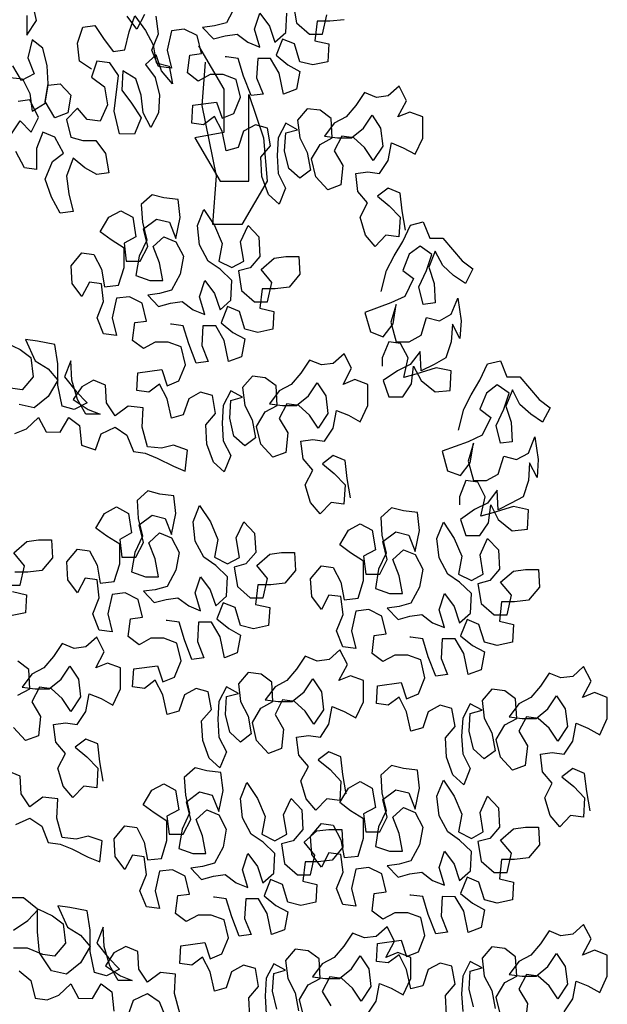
# Model space of a CAD drawing. Header units: metres. Extents: x 197542 to 199322, y 355606 to 356153.
# Tile 10 of 19: x 199000.58 to 199001.93, y 355626.99 to 355629.24. Entities that reach past the tile are written whole.
import ezdxf

# ---------------------------------------------------------------- set-up
doc = ezdxf.new("R2010")
doc.units = ezdxf.units.M

# ---------------------------------------------------------------- blocks, each defined once
blk = doc.blocks.new('boom1')
at = {"color": 88, "true_color": 0x186100}
for points in [[(1.322, 4.2351), (1.3128, 4.2722), (1.3066, 4.3061), (1.2726, 4.3154), (1.2417, 4.3), (1.2757, 4.2815), (1.3066, 4.2598), (1.3035, 4.2227), (1.2664, 4.2259), (1.2355, 4.2043), (1.2077, 4.2259), (1.1923, 4.2599), (1.2139, 4.2877), (1.1862, 4.3093), (1.18, 4.3433), (1.214, 4.3464), (1.248, 4.3433), (1.2727, 4.368), (1.282, 4.4019), (1.316, 4.3926), (1.3499, 4.3802), (1.3716, 4.4111), (1.3716, 4.4513), (1.3346, 4.4606), (1.3006, 4.4513), (1.3253, 4.4822), (1.3037, 4.51), (1.2728, 4.4915), (1.2388, 4.4885), (1.2049, 4.4978), (1.1801, 4.4731), (1.1523, 4.4515), (1.1183, 4.4391), (1.0905, 4.4145), (1.1276, 4.4113), (1.1677, 4.4113), (1.2017, 4.4298), (1.2264, 4.4545), (1.2511, 4.4298), (1.2573, 4.3958), (1.2295, 4.368), (1.2048, 4.3927), (1.1739, 4.4113), (1.1399, 4.4144), (1.1183, 4.3866), (1.1429, 4.3588), (1.1367, 4.3217), (1.0997, 4.3125), (1.0657, 4.3373), (1.0534, 4.3712), (1.0781, 4.399), (1.1121, 4.4113), (1.1091, 4.4484), (1.0782, 4.4639), (1.0411, 4.467), (1.0133, 4.4454), (1.0194, 4.4114), (1.041, 4.3836), (1.0503, 4.3496), (1.0194, 4.3342), (0.9885, 4.3528), (0.9762, 4.3868), (0.9793, 4.4207), (1.0133, 4.4269), (0.9793, 4.4393), (0.9577, 4.4115), (0.9545, 4.3775), (0.9576, 4.3435), (0.9792, 4.3157), (0.9606, 4.2848), (0.9298, 4.3034), (0.9113, 4.3374), (0.9082, 4.3745), (0.936, 4.3961), (0.9268, 4.4301), (0.8928, 4.4363), (0.8588, 4.4239), (0.8433, 4.3931), (0.8094, 4.3869), (0.797, 4.424), (0.7754, 4.4518), (0.7445, 4.4364), (0.7106, 4.4395), (0.7137, 4.4735), (0.7816, 4.4796), (0.7971, 4.4487), (0.831, 4.4579), (0.8496, 4.4888), (0.8373, 4.5228), (0.8002, 4.5321), (0.7632, 4.5321), (0.7292, 4.5198), (0.6983, 4.5353), (0.7045, 4.5693), (0.7385, 4.5723), (0.7262, 4.6063), (0.6891, 4.6187), (0.652, 4.6156), (0.6396, 4.5786), (0.652, 4.5446), (0.6149, 4.5477), (0.5964, 4.5786), (0.615, 4.6095), (0.6088, 4.6435)], [(0.5748, 4.6466), (0.5532, 4.6188), (0.5254, 4.6436)], [(0.8343, 4.6618), (0.8096, 4.6309), (0.7756, 4.6248), (0.7416, 4.6217), (0.7725, 4.6001), (0.8065, 4.6062), (0.8405, 4.6093), (0.8713, 4.5938), (0.9053, 4.5845), (0.8899, 4.6185), (0.9054, 4.6494), (0.9331, 4.6247), (0.9486, 4.5938), (0.9795, 4.6123), (0.9826, 4.6493)], [(1.0011, 4.6678), (1.0104, 4.6308), (1.0474, 4.6091), (1.0845, 4.6091), (1.0969, 4.6461)], [(1.1463, 4.6368), (1.1061, 4.6338), (1.0691, 4.6338), (1.0629, 4.5967), (1.103, 4.5905), (1.0999, 4.5565), (1.0566, 4.5504), (1.0196, 4.5566), (1.0042, 4.5906), (0.9702, 4.5999), (0.9516, 4.569), (0.9856, 4.5505), (1.0196, 4.5381), (1.0103, 4.5041), (0.9732, 4.4949), (0.9609, 4.535), (0.9362, 4.5629), (0.8991, 4.5629), (0.896, 4.5258), (0.9145, 4.4949), (0.8805, 4.4919), (0.8589, 4.529), (0.8435, 4.563), (0.8095, 4.5661), (0.8064, 4.5661)], [(0.4234, 4.5424), (0.3894, 4.5579), (0.3833, 4.5919), (0.3988, 4.6228), (0.4327, 4.6258), (0.4574, 4.6011), (0.4852, 4.5763), (0.5192, 4.5794), (0.5316, 4.6134), (0.5471, 4.6442), (0.5779, 4.6164), (0.5995, 4.5886), (0.6088, 4.5546), (0.6458, 4.5484), (0.6551, 4.5144), (0.6242, 4.5391), (0.6088, 4.57), (0.5779, 4.5515), (0.6056, 4.5268), (0.618, 4.4928), (0.6148, 4.4588), (0.5932, 4.4311), (0.5716, 4.4589), (0.5655, 4.4929), (0.55, 4.5238), (0.513, 4.5392), (0.5099, 4.5022), (0.5376, 4.4774), (0.5654, 4.4496), (0.5468, 4.4187), (0.5036, 4.4188), (0.4882, 4.462), (0.5006, 4.53), (0.4759, 4.5547), (0.4389, 4.5578), (0.4234, 4.527), (0.4604, 4.5084), (0.4697, 4.4744), (0.448, 4.4435), (0.411, 4.4467), (0.3832, 4.4683), (0.3523, 4.4467), (0.3646, 4.4127), (0.3986, 4.4065), (0.4356, 4.4065), (0.4634, 4.3817), (0.4726, 4.3447), (0.4387, 4.3416), (0.4047, 4.354), (0.3707, 4.3726), (0.3522, 4.3386), (0.3583, 4.3046), (0.3706, 4.2706), (0.3336, 4.2676), (0.3089, 4.2985), (0.2904, 4.3325), (0.312, 4.3664), (0.3429, 4.3819), (0.3183, 4.4128), (0.2843, 4.4221), (0.2657, 4.3912), (0.2657, 4.351), (0.2317, 4.3542), (0.207, 4.3851)], [(0.1947, 4.4191), (0.2194, 4.4437), (0.2503, 4.4221), (0.272, 4.4499), (0.2473, 4.4839), (0.2133, 4.4808)], [(0.1824, 4.5272), (0.2257, 4.5241), (0.2473, 4.4962), (0.2534, 4.4623), (0.2905, 4.4777), (0.2998, 4.5116), (0.3338, 4.5147), (0.3647, 4.493), (0.3554, 4.4591), (0.3183, 4.4498), (0.2905, 4.4808), (0.2998, 4.5147), (0.2968, 4.5487), (0.2844, 4.5827), (0.2536, 4.5982), (0.2412, 4.5642), (0.2597, 4.5333), (0.2226, 4.521), (0.1979, 4.5488)], [(0.2382, 4.6445), (0.2381, 4.6075), (0.2659, 4.6352), (0.2536, 4.6723)], [(0.7296, 4.5868), (0.8019, 4.5043), (0.8019, 4.4218), (0.7193, 4.4114), (0.7916, 4.3289), (0.8742, 4.3289), (0.8742, 4.494), (0.9156, 4.4114), (0.9259, 4.3289), (0.8536, 4.2464), (0.7709, 4.2464), (0.7812, 4.3392), (0.7399, 4.4733), (0.7502, 4.5559)], [(0.2037, 3.8473), (0.2377, 3.8566), (0.2717, 3.8782), (0.2933, 3.8504), (0.3334, 3.8503), (0.3582, 3.8781), (0.389, 3.8626), (0.3952, 3.8255), (0.4353, 3.8162), (0.4508, 3.8471), (0.491, 3.8594), (0.5249, 3.844), (0.5435, 3.8131), (0.5774, 3.8099), (0.6114, 3.8006), (0.6577, 3.7852), (0.6917, 3.7759), (0.6979, 3.816), (0.6578, 3.8253), (0.6238, 3.8192), (0.5836, 3.8223), (0.5682, 3.8594), (0.5713, 3.8964), (0.5281, 3.8996), (0.491, 3.8811), (0.4663, 3.9058), (0.4633, 3.9398), (0.4293, 3.9491), (0.3953, 3.9368), (0.3706, 3.9121), (0.4138, 3.8935), (0.4478, 3.8842), (0.4076, 3.8842), (0.3829, 3.9121), (0.3675, 3.9491), (0.3644, 3.9862), (0.3459, 3.9553), (0.3798, 3.9275), (0.4107, 3.9059), (0.3736, 3.8935), (0.3397, 3.8997), (0.3273, 3.9399), (0.3274, 3.9801), (0.3181, 4.0171), (0.2687, 4.0234), (0.2347, 4.0265), (0.2625, 3.9863), (0.2996, 3.9708), (0.3273, 3.9492), (0.2995, 3.9183), (0.2593, 3.8967), (0.2161, 3.9029)], [(0.1791, 4.0204), (0.2193, 4.008), (0.2502, 3.9925), (0.2563, 3.9554), (0.2254, 3.9307), (0.1914, 3.9339)], [(1.1648, 3.7248), (1.1556, 3.7619), (1.1494, 3.7959), (1.1154, 3.8052), (1.0845, 3.7897), (1.1185, 3.7712), (1.1494, 3.7495), (1.1462, 3.7125), (1.1092, 3.7156), (1.0783, 3.694), (1.0505, 3.7156), (1.0351, 3.7496), (1.0567, 3.7774), (1.0289, 3.7991), (1.0228, 3.833), (1.0568, 3.8361), (1.0908, 3.833), (1.1155, 3.8577), (1.1248, 3.8916), (1.1588, 3.8823), (1.1927, 3.87), (1.2144, 3.9008), (1.2144, 3.941), (1.1774, 3.9503), (1.1434, 3.9411), (1.1681, 3.9719), (1.1465, 3.9997), (1.1156, 3.9812), (1.0816, 3.9782), (1.0476, 3.9875), (1.0229, 3.9628), (0.9951, 3.9412), (0.9611, 3.9289), (0.9333, 3.9042), (0.9703, 3.9011), (1.0105, 3.901), (1.0445, 3.9195), (1.0692, 3.9442), (1.0939, 3.9195), (1.1001, 3.8855), (1.0722, 3.8577), (1.0476, 3.8824), (1.0167, 3.901), (0.9827, 3.9041), (0.9611, 3.8764), (0.9857, 3.8485), (0.9795, 3.8115), (0.9424, 3.8022), (0.9085, 3.827), (0.8962, 3.861), (0.9209, 3.8887), (0.9549, 3.9011), (0.9518, 3.9381), (0.921, 3.9536), (0.8839, 3.9567), (0.8561, 3.9351), (0.8622, 3.9012), (0.8838, 3.8733), (0.8931, 3.8393), (0.8622, 3.8239), (0.8313, 3.8425), (0.819, 3.8765), (0.8221, 3.9105), (0.8561, 3.9166), (0.8221, 3.929), (0.8004, 3.9012), (0.7973, 3.8672), (0.8004, 3.8333), (0.822, 3.8054), (0.8034, 3.7746), (0.7725, 3.7931), (0.754, 3.8271), (0.751, 3.8642), (0.7788, 3.8858), (0.7696, 3.9198), (0.7356, 3.926), (0.7016, 3.9137), (0.6861, 3.8828), (0.6521, 3.8766), (0.6398, 3.9137), (0.6182, 3.9415), (0.5873, 3.9261), (0.5533, 3.9292), (0.5565, 3.9632), (0.6244, 3.9693), (0.6398, 3.9384), (0.6738, 3.9477), (0.6924, 3.9785), (0.6801, 4.0125), (0.643, 4.0218), (0.6059, 4.0219), (0.572, 4.0095), (0.5411, 4.025), (0.5473, 4.059), (0.5813, 4.062), (0.5689, 4.096), (0.5319, 4.1084), (0.4948, 4.1054), (0.4824, 4.0683), (0.4948, 4.0343), (0.4577, 4.0374), (0.4392, 4.0683), (0.4577, 4.0992), (0.4516, 4.1332), (0.4176, 4.1363), (0.396, 4.1085), (0.3682, 4.1333), (0.3651, 4.1673), (0.396, 4.1919), (0.43, 4.1888), (0.4516, 4.161), (0.4609, 4.127), (0.501, 4.1301), (0.5165, 4.164), (0.5165, 4.2011), (0.4795, 4.2166), (0.4486, 4.2321), (0.4733, 4.2598), (0.5073, 4.2722), (0.5413, 4.2598), (0.5505, 4.2227), (0.5165, 4.2104), (0.5227, 4.1764), (0.5628, 4.1764), (0.5845, 4.2041), (0.5722, 4.2381), (0.6092, 4.2566), (0.6463, 4.2504), (0.6648, 4.2195), (0.6772, 4.2597), (0.6711, 4.2936), (0.6309, 4.2968), (0.5969, 4.303), (0.566, 4.2845), (0.5691, 4.2505), (0.5814, 4.2165), (0.5598, 4.1856), (0.5505, 4.1486), (0.5906, 4.1393), (0.6277, 4.1392), (0.6184, 4.1732), (0.5999, 4.2041), (0.6308, 4.2226), (0.6648, 4.2133), (0.6864, 4.1855), (0.6771, 4.1515), (0.6524, 4.1207), (0.6184, 4.1145), (0.5844, 4.1115), (0.6153, 4.0898), (0.6493, 4.096), (0.6832, 4.099), (0.7141, 4.0835), (0.7481, 4.0742), (0.7327, 4.1082), (0.7481, 4.1391), (0.7759, 4.1144), (0.7913, 4.0835), (0.8223, 4.102), (0.8254, 4.139), (0.7914, 4.1607), (0.7574, 4.1762), (0.7328, 4.2071), (0.7266, 4.2442), (0.7452, 4.275), (0.776, 4.2441), (0.7976, 4.2101), (0.7883, 4.1761), (0.8254, 4.1638), (0.8594, 4.1761), (0.8502, 4.2132), (0.8718, 4.244), (0.9027, 4.2224), (0.9057, 4.1853), (0.8779, 4.1637), (0.8439, 4.1576), (0.8532, 4.1205), (0.8902, 4.0988), (0.9273, 4.0988), (0.9397, 4.1358), (0.9088, 4.1606), (0.9459, 4.1822), (0.9799, 4.1852), (1.0169, 4.1852), (1.02, 4.1512), (0.9891, 4.1265), (0.9489, 4.1235), (0.9119, 4.1235), (0.9056, 4.0865), (0.9458, 4.0802), (0.9427, 4.0463), (0.8994, 4.0401), (0.8624, 4.0463), (0.8469, 4.0803), (0.813, 4.0896), (0.7944, 4.0588), (0.8284, 4.0402), (0.8623, 4.0278), (0.853, 3.9938), (0.816, 3.9846), (0.8036, 4.0248), (0.779, 4.0526), (0.7419, 4.0526), (0.7388, 4.0156), (0.7573, 3.9847), (0.7233, 3.9816), (0.7017, 4.0187), (0.6863, 4.0527), (0.6523, 4.0558), (0.6492, 4.0558)], [(1.2527, 4.1183), (1.2682, 4.1585), (1.2898, 4.1862), (1.3146, 4.214), (1.3362, 4.2449), (1.3733, 4.251), (1.3918, 4.2201), (1.4289, 4.2201), (1.4844, 4.1768), (1.5153, 4.1613), (1.4937, 4.1335), (1.4597, 4.149), (1.4288, 4.1676), (1.4072, 4.1954), (1.3887, 4.1645), (1.4041, 4.1336), (1.4071, 4.0966), (1.3731, 4.0935), (1.3608, 4.1275), (1.3825, 4.1584), (1.3979, 4.1892), (1.364, 4.2047), (1.3331, 4.1893), (1.3145, 4.1584), (1.3454, 4.1429), (1.3207, 4.109), (1.2805, 4.0967), (1.2063, 4.0782), (1.2217, 4.0411), (1.2588, 4.0318), (1.2866, 4.0565), (1.2959, 4.0936), (1.2804, 4.0596), (1.2959, 4.0225), (1.3329, 4.0225), (1.3669, 4.0348), (1.3824, 4.0688), (1.4195, 4.0626), (1.4534, 4.0749), (1.472, 4.1058), (1.4812, 4.0625), (1.4781, 4.0285), (1.4565, 4.0563), (1.4534, 4.0224), (1.4379, 3.9915), (1.4039, 3.9792), (1.3669, 3.9668), (1.3638, 4.0039), (1.336, 3.9792), (1.2989, 3.9669), (1.2587, 3.9484), (1.2741, 3.9175), (1.3143, 3.9175), (1.339, 3.9422), (1.3452, 3.9761), (1.3668, 3.9483), (1.407, 3.9267), (1.4502, 3.9297), (1.4533, 3.9668), (1.4101, 3.973), (1.3514, 3.9607), (1.3174, 3.9545), (1.3298, 3.9916), (1.3082, 4.0194), (1.2742, 4.0225), (1.2557, 3.9917), (1.2557, 3.9762)], [(1.4736, 3.8536), (1.4891, 3.8937), (1.5107, 3.9215), (1.5355, 3.9493), (1.5571, 3.9802), (1.5942, 3.9863), (1.6127, 3.9554), (1.6498, 3.9554), (1.7053, 3.9121), (1.7362, 3.8966), (1.7145, 3.8688), (1.6806, 3.8843), (1.6497, 3.9029), (1.6281, 3.9307), (1.6095, 3.8998), (1.625, 3.8689), (1.628, 3.8318), (1.594, 3.8288), (1.5817, 3.8628), (1.6034, 3.8936), (1.6188, 3.9245), (1.5849, 3.94), (1.554, 3.9246), (1.5354, 3.8937), (1.5663, 3.8782), (1.5415, 3.8443), (1.5014, 3.8319), (1.4272, 3.8135), (1.4426, 3.7764), (1.4797, 3.7671), (1.5075, 3.7918), (1.5168, 3.8288), (1.5013, 3.7949), (1.5167, 3.7578), (1.5538, 3.7578), (1.5878, 3.7701), (1.6033, 3.804), (1.6403, 3.7978), (1.6743, 3.8102), (1.6929, 3.841), (1.7021, 3.7978), (1.699, 3.7638), (1.6774, 3.7916), (1.6743, 3.7576), (1.6588, 3.7268), (1.6248, 3.7144), (1.5877, 3.7021), (1.5847, 3.7392), (1.5569, 3.7145), (1.5198, 3.7022), (1.4796, 3.6837), (1.495, 3.6528), (1.5352, 3.6527), (1.5599, 3.6774), (1.5661, 3.7114), (1.5877, 3.6836), (1.6279, 3.6619), (1.6711, 3.665), (1.6742, 3.702), (1.631, 3.7083), (1.5723, 3.696), (1.5383, 3.6898), (1.5507, 3.7269), (1.5291, 3.7547), (1.4951, 3.7578), (1.4766, 3.7269), (1.4765, 3.7115)], [(0.2067, 3.1015), (0.2468, 3.1138), (0.2808, 3.0983), (0.2993, 3.0674), (0.3333, 3.0643), (0.3673, 3.055), (0.4136, 3.0395), (0.4476, 3.0302), (0.4538, 3.0704), (0.4136, 3.0797), (0.3796, 3.0735), (0.3395, 3.0767), (0.3241, 3.1137), (0.3272, 3.1508), (0.284, 3.1539), (0.2469, 3.1354), (0.2222, 3.1602), (0.2191, 3.1942), (0.1851, 3.2034)], [(0.4568, 3.1842), (0.4476, 3.2213), (0.4414, 3.2553), (0.4074, 3.2646), (0.3765, 3.2492), (0.4105, 3.2306), (0.4414, 3.2089), (0.4383, 3.1719), (0.4012, 3.175), (0.3703, 3.1534), (0.3425, 3.1751), (0.3271, 3.209), (0.3487, 3.2368), (0.3209, 3.2585), (0.3148, 3.2925), (0.3488, 3.2955), (0.3828, 3.2924), (0.4075, 3.3171), (0.4168, 3.3511), (0.4508, 3.3418), (0.4847, 3.3294), (0.5064, 3.3602), (0.5064, 3.4004), (0.4694, 3.4097), (0.4354, 3.4005), (0.4601, 3.4313), (0.4385, 3.4592), (0.4076, 3.4407), (0.3736, 3.4376), (0.3397, 3.4469), (0.3149, 3.4222), (0.2871, 3.4006), (0.2531, 3.3883), (0.2253, 3.3636), (0.2623, 3.3605), (0.3025, 3.3604), (0.3365, 3.3789), (0.3612, 3.4036), (0.3859, 3.3789), (0.3921, 3.3449), (0.3642, 3.3171), (0.3396, 3.3419), (0.3087, 3.3604), (0.2747, 3.3635), (0.2531, 3.3358), (0.2777, 3.3079), (0.2715, 3.2709), (0.2345, 3.2616), (0.2005, 3.2864)], [(0.2129, 3.3482), (0.2469, 3.3605), (0.2438, 3.3976), (0.213, 3.413)], [(0.1822, 3.5582), (0.2193, 3.5582), (0.2317, 3.5953), (0.2008, 3.62), (0.2379, 3.6416), (0.2719, 3.6447), (0.3089, 3.6446), (0.312, 3.6106), (0.2811, 3.586), (0.2409, 3.5829), (0.2039, 3.5829)], [(0.1976, 3.5459), (0.2378, 3.5397), (0.2347, 3.5057), (0.1914, 3.4995)], [(1.1525, 3.1599), (1.1433, 3.197), (1.1371, 3.231), (1.1031, 3.2403), (1.0722, 3.2249), (1.1062, 3.2063), (1.1371, 3.1846), (1.1339, 3.1476), (1.0969, 3.1507), (1.066, 3.1291), (1.0382, 3.1508), (1.0228, 3.1847), (1.0444, 3.2125), (1.0166, 3.2342), (1.0105, 3.2682), (1.0445, 3.2712), (1.0785, 3.2681), (1.1032, 3.2928), (1.1125, 3.3268), (1.1465, 3.3175), (1.1804, 3.3051), (1.2021, 3.3359), (1.2021, 3.3761), (1.1651, 3.3854), (1.1311, 3.3762), (1.1558, 3.407), (1.1342, 3.4349), (1.1033, 3.4164), (1.0693, 3.4133), (1.0353, 3.4226), (1.0106, 3.3979), (0.9828, 3.3763), (0.9488, 3.364), (0.921, 3.3393), (0.958, 3.3362), (0.9982, 3.3361), (1.0322, 3.3546), (1.0569, 3.3793), (1.0816, 3.3546), (1.0878, 3.3206), (1.0599, 3.2928), (1.0353, 3.3176), (1.0044, 3.3361), (0.9704, 3.3392), (0.9488, 3.3115), (0.9734, 3.2836), (0.9672, 3.2466), (0.9302, 3.2373), (0.8962, 3.2621), (0.8839, 3.2961), (0.9086, 3.3239), (0.9426, 3.3362), (0.9395, 3.3733), (0.9087, 3.3887), (0.8716, 3.3919), (0.8438, 3.3703), (0.8499, 3.3363), (0.8715, 3.3084), (0.8808, 3.2745), (0.8499, 3.259), (0.819, 3.2776), (0.8067, 3.3116), (0.8098, 3.3456), (0.8438, 3.3517), (0.8098, 3.3641), (0.7881, 3.3363), (0.785, 3.3024), (0.7881, 3.2684), (0.8097, 3.2405), (0.7911, 3.2097), (0.7602, 3.2282), (0.7417, 3.2622), (0.7387, 3.2993), (0.7665, 3.3209), (0.7573, 3.3549), (0.7233, 3.3611), (0.6893, 3.3488), (0.6738, 3.3179), (0.6398, 3.3118), (0.6275, 3.3488), (0.6059, 3.3767), (0.575, 3.3612), (0.541, 3.3644), (0.5442, 3.3983), (0.6121, 3.4044), (0.6275, 3.3735), (0.6615, 3.3828), (0.6801, 3.4137), (0.6678, 3.4476), (0.6307, 3.4569), (0.5936, 3.457), (0.5597, 3.4447), (0.5288, 3.4601), (0.535, 3.4941), (0.569, 3.4972), (0.5566, 3.5311), (0.5196, 3.5435), (0.4825, 3.5405), (0.4701, 3.5034), (0.4825, 3.4694), (0.4454, 3.4726), (0.4269, 3.5035), (0.4454, 3.5343), (0.4393, 3.5683), (0.4053, 3.5714), (0.3837, 3.5437), (0.3559, 3.5684), (0.3528, 3.6024), (0.3837, 3.6271), (0.4177, 3.6239), (0.4393, 3.5961), (0.4486, 3.5621), (0.4887, 3.5652), (0.5042, 3.5992), (0.5042, 3.6362), (0.4672, 3.6517), (0.4363, 3.6672), (0.461, 3.695), (0.495, 3.7073), (0.529, 3.6949), (0.5382, 3.6578), (0.5042, 3.6455), (0.5104, 3.6115), (0.5505, 3.6115), (0.5722, 3.6393), (0.5599, 3.6732), (0.597, 3.6917), (0.634, 3.6855), (0.6525, 3.6546), (0.6649, 3.6948), (0.6588, 3.7288), (0.6186, 3.7319), (0.5846, 3.7381), (0.5537, 3.7196), (0.5568, 3.6856), (0.5691, 3.6516), (0.5475, 3.6207), (0.5382, 3.5837), (0.5783, 3.5744), (0.6154, 3.5743), (0.6061, 3.6083), (0.5876, 3.6392), (0.6185, 3.6577), (0.6525, 3.6484), (0.6741, 3.6206), (0.6648, 3.5867), (0.6401, 3.5558), (0.6061, 3.5496), (0.5721, 3.5466), (0.603, 3.5249), (0.637, 3.5311), (0.6709, 3.5341), (0.7018, 3.5187), (0.7358, 3.5094), (0.7204, 3.5434), (0.7358, 3.5742), (0.7636, 3.5495), (0.779, 3.5186), (0.81, 3.5371), (0.8131, 3.5742), (0.7791, 3.5958), (0.7452, 3.6113), (0.7205, 3.6422), (0.7143, 3.6793), (0.7329, 3.7102), (0.7637, 3.6792), (0.7853, 3.6452), (0.776, 3.6113), (0.8131, 3.5989), (0.8471, 3.6112), (0.8379, 3.6483), (0.8595, 3.6791), (0.8904, 3.6575), (0.8934, 3.6204), (0.8656, 3.5988), (0.8316, 3.5927), (0.8409, 3.5556), (0.8779, 3.5339), (0.915, 3.5339), (0.9274, 3.571), (0.8965, 3.5957), (0.9336, 3.6173), (0.9676, 3.6204), (1.0046, 3.6203), (1.0077, 3.5863), (0.9768, 3.5617), (0.9366, 3.5586), (0.8996, 3.5586), (0.8933, 3.5216), (0.9335, 3.5154), (0.9304, 3.4814), (0.8871, 3.4752), (0.8501, 3.4815), (0.8346, 3.5154), (0.8007, 3.5247), (0.7821, 3.4939), (0.8161, 3.4753), (0.85, 3.4629), (0.8407, 3.429), (0.8037, 3.4197), (0.7913, 3.4599), (0.7667, 3.4877), (0.7296, 3.4877), (0.7265, 3.4507), (0.745, 3.4198), (0.711, 3.4167), (0.6894, 3.4538), (0.674, 3.4878), (0.64, 3.4909), (0.6369, 3.4909)], [(1.8504, 3.1278), (1.8412, 3.1649), (1.835, 3.1989), (1.8011, 3.2082), (1.7702, 3.1928), (1.8041, 3.1742), (1.835, 3.1526), (1.8319, 3.1155), (1.7948, 3.1186), (1.7639, 3.097), (1.7361, 3.1187), (1.7207, 3.1527), (1.7423, 3.1805), (1.7146, 3.2021), (1.7084, 3.2361), (1.7424, 3.2392), (1.7764, 3.236), (1.8011, 3.2607), (1.8104, 3.2947), (1.8444, 3.2854), (1.8783, 3.273), (1.9, 3.3039), (1.9, 3.344), (1.863, 3.3533), (1.829, 3.3441), (1.8537, 3.375), (1.8321, 3.4028), (1.8012, 3.3843), (1.7672, 3.3812), (1.7333, 3.3905), (1.7085, 3.3658), (1.6807, 3.3442), (1.6467, 3.3319), (1.6189, 3.3072), (1.656, 3.3041), (1.6961, 3.3041), (1.7301, 3.3226), (1.7548, 3.3473), (1.7795, 3.3225), (1.7857, 3.2885), (1.7579, 3.2608), (1.7332, 3.2855), (1.7023, 3.3041), (1.6683, 3.3072), (1.6467, 3.2794), (1.6714, 3.2516), (1.6651, 3.2145), (1.6281, 3.2053), (1.5941, 3.23), (1.5818, 3.264), (1.6065, 3.2918), (1.6405, 3.3041), (1.6375, 3.3412), (1.6066, 3.3567), (1.5695, 3.3598), (1.5417, 3.3382), (1.5478, 3.3042), (1.5694, 3.2764), (1.5787, 3.2424), (1.5478, 3.227), (1.5169, 3.2455), (1.5046, 3.2795), (1.5077, 3.3135), (1.5417, 3.3197), (1.5077, 3.332), (1.4861, 3.3043), (1.4829, 3.2703), (1.486, 3.2363), (1.5076, 3.2085), (1.489, 3.1776), (1.4582, 3.1962), (1.4397, 3.2302), (1.4366, 3.2672), (1.4644, 3.2888), (1.4552, 3.3228), (1.4212, 3.329), (1.3872, 3.3167), (1.3717, 3.2858), (1.3378, 3.2797), (1.3254, 3.3168), (1.3038, 3.3446), (1.2729, 3.3292), (1.239, 3.3323), (1.2421, 3.3663), (1.31, 3.3724), (1.3255, 3.3415), (1.3595, 3.3507), (1.378, 3.3816), (1.3657, 3.4156), (1.3286, 3.4249), (1.2916, 3.4249), (1.2576, 3.4126), (1.2267, 3.4281), (1.2329, 3.462), (1.2669, 3.4651), (1.2546, 3.4991), (1.2175, 3.5115), (1.1804, 3.5084), (1.168, 3.4714), (1.1804, 3.4374), (1.1433, 3.4405), (1.1248, 3.4714), (1.1434, 3.5023), (1.1372, 3.5363), (1.1032, 3.5394), (1.0816, 3.5116), (1.0538, 3.5363), (1.0507, 3.5703), (1.0817, 3.595), (1.1156, 3.5919), (1.1372, 3.5641), (1.1465, 3.5301), (1.1866, 3.5331), (1.2021, 3.5671), (1.2021, 3.6042), (1.1651, 3.6196), (1.1342, 3.6351), (1.159, 3.6629), (1.1929, 3.6752), (1.2269, 3.6628), (1.2361, 3.6257), (1.2022, 3.6134), (1.2083, 3.5794), (1.2485, 3.5794), (1.2701, 3.6072), (1.2578, 3.6412), (1.2949, 3.6597), (1.3319, 3.6535), (1.3504, 3.6226), (1.3628, 3.6627), (1.3567, 3.6967), (1.3165, 3.6998), (1.2826, 3.706), (1.2516, 3.6875), (1.2547, 3.6535), (1.267, 3.6195), (1.2454, 3.5887), (1.2361, 3.5516), (1.2762, 3.5423), (1.3133, 3.5423), (1.3041, 3.5763), (1.2856, 3.6072), (1.3165, 3.6257), (1.3504, 3.6164), (1.372, 3.5886), (1.3627, 3.5546), (1.338, 3.5237), (1.304, 3.5176), (1.27, 3.5145), (1.3009, 3.4929), (1.3349, 3.499), (1.3689, 3.5021), (1.3997, 3.4866), (1.4337, 3.4773), (1.4183, 3.5113), (1.4338, 3.5422), (1.4615, 3.5174), (1.477, 3.4865), (1.5079, 3.505), (1.511, 3.5421), (1.477, 3.5637), (1.4431, 3.5792), (1.4184, 3.6101), (1.4122, 3.6472), (1.4308, 3.6781), (1.4617, 3.6472), (1.4833, 3.6132), (1.474, 3.5792), (1.511, 3.5668), (1.545, 3.5791), (1.5358, 3.6162), (1.5574, 3.6471), (1.5883, 3.6254), (1.5913, 3.5884), (1.5635, 3.5668), (1.5295, 3.5606), (1.5388, 3.5235), (1.5758, 3.5019), (1.6129, 3.5018), (1.6253, 3.5389), (1.5944, 3.5636), (1.6315, 3.5852), (1.6655, 3.5883), (1.7026, 3.5883), (1.7056, 3.5543), (1.6747, 3.5296), (1.6345, 3.5265), (1.5975, 3.5266), (1.5913, 3.4895), (1.6314, 3.4833), (1.6283, 3.4493), (1.585, 3.4432), (1.548, 3.4494), (1.5326, 3.4834), (1.4986, 3.4927), (1.48, 3.4618), (1.514, 3.4432), (1.548, 3.4309), (1.5387, 3.3969), (1.5016, 3.3876), (1.4893, 3.4278), (1.4646, 3.4556), (1.4275, 3.4557), (1.4244, 3.4186), (1.4429, 3.3877), (1.4089, 3.3846), (1.3873, 3.4217), (1.3719, 3.4557), (1.3379, 3.4588), (1.3348, 3.4588)], [(0.216, 2.8228), (0.2499, 2.8043), (0.2623, 2.7703), (0.2962, 2.7672), (0.3302, 2.7764), (0.3642, 2.798), (0.3858, 2.7702), (0.426, 2.7701), (0.4507, 2.7979), (0.4816, 2.7824), (0.4877, 2.7454)], [(0.5279, 2.7361), (0.5434, 2.7669), (0.5835, 2.7793), (0.6175, 2.7638), (0.636, 2.7329)], [(0.6762, 2.7421), (0.6607, 2.7792), (0.6639, 2.8163), (0.6206, 2.8194), (0.5835, 2.8009), (0.5589, 2.8256), (0.5558, 2.8596), (0.5218, 2.8689), (0.4878, 2.8566), (0.4631, 2.8319), (0.5063, 2.8133), (0.5403, 2.804), (0.5001, 2.804), (0.4755, 2.8319), (0.46, 2.869), (0.457, 2.906), (0.4384, 2.8752), (0.4724, 2.8473), (0.5033, 2.8257), (0.4662, 2.8133), (0.4322, 2.8196), (0.4199, 2.8597), (0.4199, 2.8999), (0.4107, 2.937), (0.3613, 2.9432), (0.3273, 2.9463), (0.3551, 2.9061), (0.3921, 2.8906), (0.4199, 2.869), (0.3921, 2.8381), (0.3519, 2.8165), (0.3086, 2.8228), (0.2747, 2.8568), (0.2685, 2.8969), (0.2686, 2.9402), (0.2285, 2.9618), (0.1883, 2.9619)], [(0.2006, 2.9001), (0.2408, 2.9186), (0.2717, 2.9402), (0.3118, 2.9278), (0.3427, 2.9123), (0.3488, 2.8752), (0.3179, 2.8505), (0.284, 2.8537), (0.2407, 2.8661), (0.2006, 2.8661)], [(1.7764, 2.7444), (1.8011, 2.7691), (1.8104, 2.8031), (1.8444, 2.7938), (1.8783, 2.7814), (1.9, 2.8123), (1.9, 2.8524), (1.863, 2.8617), (1.829, 2.8525), (1.8537, 2.8834), (1.8321, 2.9112), (1.8012, 2.8927), (1.7672, 2.8896), (1.7333, 2.8989), (1.7085, 2.8742), (1.6807, 2.8526), (1.6467, 2.8403), (1.6189, 2.8156), (1.656, 2.8125), (1.6961, 2.8125), (1.7301, 2.831), (1.7548, 2.8557), (1.7795, 2.8309), (1.7857, 2.7969), (1.7579, 2.7692), (1.7332, 2.7939), (1.7023, 2.8125), (1.6683, 2.8156), (1.6467, 2.7878), (1.6714, 2.76), (1.6651, 2.7229)], [(1.5941, 2.7384), (1.5818, 2.7724), (1.6065, 2.8002), (1.6405, 2.8125), (1.6375, 2.8496), (1.6066, 2.8651), (1.5695, 2.8682), (1.5417, 2.8466), (1.5478, 2.8126), (1.5694, 2.7848), (1.5787, 2.7508)], [(1.5169, 2.7539), (1.5046, 2.7879), (1.5077, 2.8219), (1.5417, 2.828), (1.5077, 2.8404), (1.4861, 2.8126), (1.4829, 2.7787), (1.486, 2.7447)], [(1.4397, 2.7386), (1.4366, 2.7756), (1.4644, 2.7972), (1.4552, 2.8312), (1.4212, 2.8374), (1.3872, 2.8251), (1.3717, 2.7942), (1.3378, 2.7881), (1.3254, 2.8252), (1.3038, 2.853), (1.2729, 2.8376), (1.239, 2.8407), (1.2421, 2.8747), (1.31, 2.8808), (1.3255, 2.8499), (1.3595, 2.8591), (1.378, 2.89), (1.3657, 2.924), (1.3286, 2.9333), (1.2916, 2.9333), (1.2576, 2.921), (1.2267, 2.9364), (1.2329, 2.9704), (1.2669, 2.9735), (1.2546, 3.0075), (1.2175, 3.0199), (1.1804, 3.0168), (1.168, 2.9797), (1.1804, 2.9458), (1.1433, 2.9489), (1.1248, 2.9798), (1.1434, 3.0107), (1.1372, 3.0446), (1.1032, 3.0478), (1.0816, 3.02), (1.0538, 3.0447), (1.0507, 3.0787), (1.0817, 3.1034), (1.1156, 3.1003), (1.1372, 3.0724), (1.1465, 3.0385), (1.1866, 3.0415), (1.2021, 3.0755), (1.2021, 3.1125), (1.1651, 3.128), (1.1342, 3.1435), (1.159, 3.1713), (1.1929, 3.1836), (1.2269, 3.1712), (1.2361, 3.1341), (1.2022, 3.1218), (1.2083, 3.0878), (1.2485, 3.0878), (1.2701, 3.1156), (1.2578, 3.1496), (1.2949, 3.1681), (1.3319, 3.1619), (1.3504, 3.1309), (1.3628, 3.1711), (1.3567, 3.2051), (1.3165, 3.2082), (1.2826, 3.2144), (1.2516, 3.1959), (1.2547, 3.1619), (1.267, 3.1279), (1.2454, 3.0971), (1.2361, 3.06), (1.2762, 3.0507), (1.3133, 3.0507), (1.3041, 3.0847), (1.2856, 3.1156), (1.3165, 3.1341), (1.3504, 3.1248), (1.372, 3.0969), (1.3627, 3.063), (1.338, 3.0321), (1.304, 3.026), (1.27, 3.0229), (1.3009, 3.0013), (1.3349, 3.0074), (1.3689, 3.0105), (1.3997, 2.995), (1.4337, 2.9857), (1.4183, 3.0197), (1.4338, 3.0506), (1.4615, 3.0258), (1.477, 2.9949), (1.5079, 3.0134), (1.511, 3.0505), (1.477, 3.0721), (1.4431, 3.0876), (1.4184, 3.1185), (1.4122, 3.1556), (1.4308, 3.1865), (1.4617, 3.1556), (1.4833, 3.1216), (1.474, 3.0876), (1.511, 3.0752), (1.545, 3.0875), (1.5358, 3.1246), (1.5574, 3.1555), (1.5883, 3.1338), (1.5913, 3.0967), (1.5635, 3.0751), (1.5295, 3.069), (1.5388, 3.0319), (1.5758, 3.0103), (1.6129, 3.0102), (1.6253, 3.0473), (1.5944, 3.072), (1.6315, 3.0936), (1.6655, 3.0967), (1.7026, 3.0966), (1.7056, 3.0627), (1.6747, 3.038), (1.6345, 3.0349), (1.5975, 3.035), (1.5913, 2.9979), (1.6314, 2.9917), (1.6283, 2.9577), (1.585, 2.9516), (1.548, 2.9578), (1.5326, 2.9918), (1.4986, 3.0011), (1.48, 2.9702), (1.514, 2.9516), (1.548, 2.9392), (1.5387, 2.9053), (1.5016, 2.896), (1.4893, 2.9362), (1.4646, 2.964), (1.4275, 2.9641), (1.4244, 2.927), (1.4429, 2.8961), (1.4089, 2.893), (1.3873, 2.9301), (1.3719, 2.9641), (1.3379, 2.9672), (1.3348, 2.9672)], [(1.2137, 2.7401), (1.2385, 2.7648), (1.2478, 2.7987), (1.2817, 2.7894), (1.3157, 2.777), (1.3374, 2.8079), (1.3374, 2.8481), (1.3003, 2.8574), (1.2664, 2.8481), (1.2911, 2.879), (1.2695, 2.9068), (1.2386, 2.8883), (1.2046, 2.8853), (1.1706, 2.8946), (1.1459, 2.8699), (1.1181, 2.8483), (1.0841, 2.8359), (1.0563, 2.8113), (1.0933, 2.8081), (1.1335, 2.8081), (1.1675, 2.8266), (1.1922, 2.8513), (1.2169, 2.8266), (1.2231, 2.7926), (1.1952, 2.7648), (1.1705, 2.7895), (1.1397, 2.8081), (1.1057, 2.8112), (1.084, 2.7834), (1.1087, 2.7556)], [(1.0315, 2.734), (1.0192, 2.768), (1.0439, 2.7958), (1.0779, 2.8081), (1.0748, 2.8452), (1.044, 2.8607), (1.0069, 2.8638), (0.9791, 2.8422), (0.9852, 2.8082), (1.0068, 2.7804), (1.016, 2.7464)], [(0.9543, 2.7496), (0.9419, 2.7836), (0.9451, 2.8175), (0.979, 2.8237), (0.9451, 2.8361), (0.9234, 2.8083), (0.9203, 2.7743), (0.9234, 2.7403)], [(0.877, 2.7342), (0.874, 2.7713), (0.9018, 2.7929), (0.8926, 2.8268), (0.8586, 2.8331), (0.8246, 2.8207), (0.8091, 2.7899), (0.7751, 2.7837), (0.7628, 2.8208), (0.7412, 2.8486), (0.7103, 2.8332), (0.6763, 2.8363), (0.6795, 2.8703), (0.7474, 2.8764), (0.7628, 2.8455), (0.7968, 2.8547), (0.8154, 2.8856), (0.8031, 2.9196), (0.766, 2.9289), (0.7289, 2.9289), (0.6949, 2.9166), (0.6641, 2.9321), (0.6703, 2.9661), (0.7043, 2.9691), (0.6919, 3.0031), (0.6549, 3.0155), (0.6178, 3.0124), (0.6054, 2.9754), (0.6177, 2.9414), (0.5807, 2.9445), (0.5622, 2.9754), (0.5807, 3.0063), (0.5746, 3.0403), (0.5406, 3.0434), (0.519, 3.0156), (0.4912, 3.0404), (0.4881, 3.0743), (0.519, 3.099), (0.553, 3.0959), (0.5746, 3.0681), (0.5838, 3.0341), (0.624, 3.0371), (0.6395, 3.0711), (0.6395, 3.1082), (0.6025, 3.1237), (0.5716, 3.1391), (0.5963, 3.1669), (0.6303, 3.1792), (0.6643, 3.1669), (0.6735, 3.1298), (0.6395, 3.1174), (0.6457, 3.0835), (0.6858, 3.0834), (0.7075, 3.1112), (0.6952, 3.1452), (0.7322, 3.1637), (0.7693, 3.1575), (0.7878, 3.1266), (0.8002, 3.1667), (0.7941, 3.2007), (0.7539, 3.2038), (0.7199, 3.21), (0.689, 3.1915), (0.6921, 3.1576), (0.7044, 3.1236), (0.6827, 3.0927), (0.6734, 3.0556), (0.7136, 3.0463), (0.7507, 3.0463), (0.7414, 3.0803), (0.7229, 3.1112), (0.7538, 3.1297), (0.7878, 3.1204), (0.8094, 3.0926), (0.8001, 3.0586), (0.7754, 3.0277), (0.7414, 3.0216), (0.7074, 3.0185), (0.7383, 2.9969), (0.7722, 3.003), (0.8062, 3.0061), (0.8371, 2.9906), (0.8711, 2.9813), (0.8557, 3.0153), (0.8711, 3.0462), (0.8989, 3.0215), (0.9143, 2.9905), (0.9452, 3.0091), (0.9484, 3.0461), (0.9144, 3.0678), (0.8804, 3.0832), (0.8558, 3.1142), (0.8496, 3.1512), (0.8682, 3.1821), (0.899, 3.1512), (0.9206, 3.1172), (0.9113, 3.0832), (0.9484, 3.0708), (0.9824, 3.0832), (0.9731, 3.1202), (0.9948, 3.1511), (1.0257, 3.1295), (1.0287, 3.0924), (1.0009, 3.0708), (0.9669, 3.0646), (0.9761, 3.0276), (1.0132, 3.0059), (1.0503, 3.0059), (1.0627, 3.0429), (1.0318, 3.0677), (1.0689, 3.0893), (1.1029, 3.0923), (1.1399, 3.0923), (1.143, 3.0583), (1.1121, 3.0336), (1.0719, 3.0306), (1.0348, 3.0306), (1.0286, 2.9935), (1.0688, 2.9873), (1.0657, 2.9533), (1.0224, 2.9472), (0.9853, 2.9534), (0.9699, 2.9874), (0.936, 2.9967), (0.9174, 2.9658), (0.9514, 2.9473), (0.9853, 2.9349), (0.976, 2.9009), (0.939, 2.8917), (0.9266, 2.9318), (0.9019, 2.9597), (0.8649, 2.9597), (0.8618, 2.9226), (0.8803, 2.8917), (0.8463, 2.8887), (0.8247, 2.9258), (0.8093, 2.9598), (0.7753, 2.9629), (0.7722, 2.9629)]]:
    blk.add_lwpolyline(points, dxfattribs=at)

msp = doc.modelspace()

# ---------------------------------------------------------------- block references
at = {"xscale": 0.8, "yscale": 1.2}
msp.add_blockref('boom1', (199000.41, 355623.6797), dxfattribs=at)

doc.saveas('drawing.dxf')
